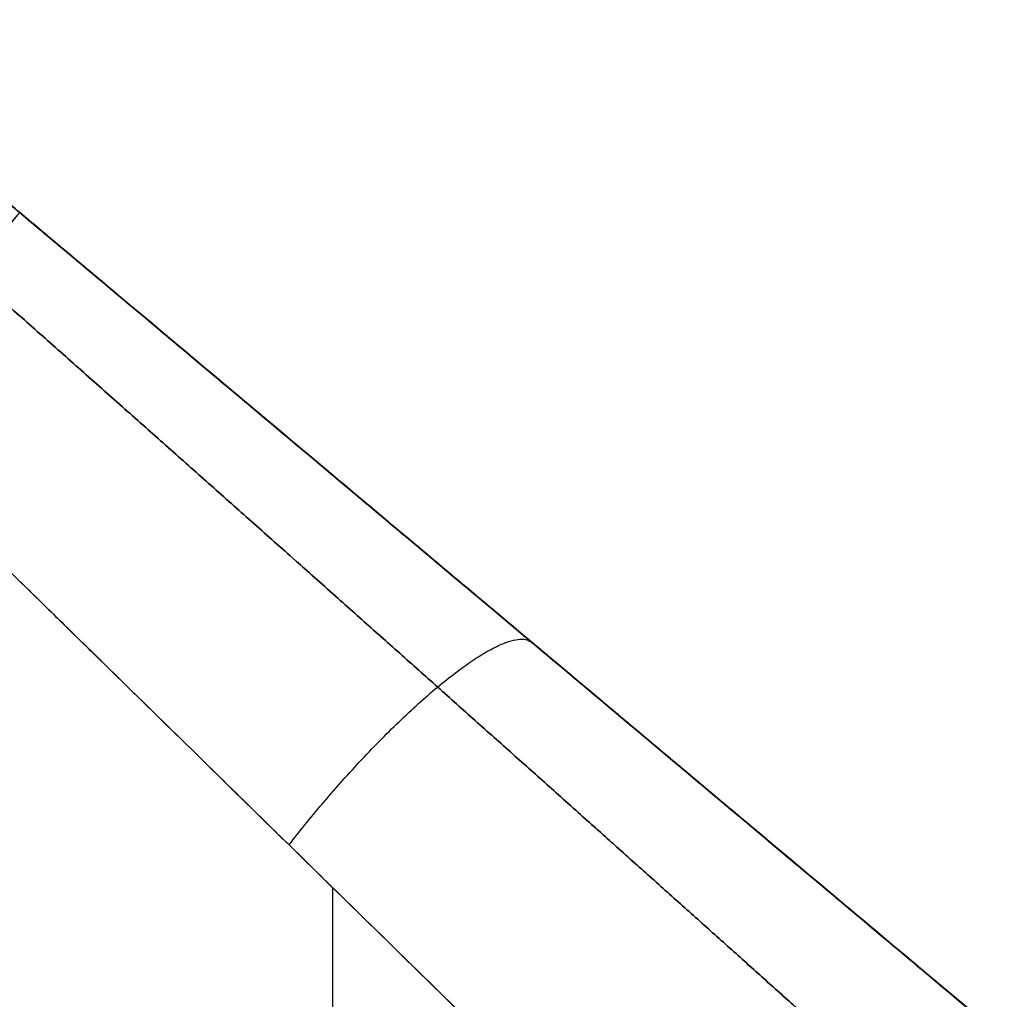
# Model space of a CAD drawing. Header units: millimetres. Extents: x -1649 to 240, y -242 to 238.
# Tile 17 of 256: x -1604.44 to -1600.71, y 5.31 to 9.02. Entities that reach past the tile are written whole.
import ezdxf

# ---------------------------------------------------------------- set-up
doc = ezdxf.new("R2010")
doc.units = ezdxf.units.MM
doc.layers.add('BOMBILLA', color=7, linetype='Continuous', true_color=0xfff700)
doc.layers.add('CABLE', color=7, linetype='Continuous', true_color=0x313030)

# ---------------------------------------------------------------- blocks, each defined once
blk = doc.blocks.new('DOME M 29914')
at = {"layer": 'CABLE'}
for points in [[(-1592.8108, 10.8209, 11.5), (-1588.2145, 6.9642, 11.5)], [(-1591.9413, 10.0913, 16), (-1592.4459, 10.5147, 16)], [(-1592.4459, 10.5147, 7), (-1591.9413, 10.0913, 7)], [(-1590.5126, 8.8925, 16.1473), (-1590.5126, 8.8925, 6.8527)], [(-1590.7575, 7.5372, 17.2848), (-1590.7575, -7.5372, 17.2848)], [(-1590.7575, 7.5372, 5.7152), (-1590.7575, -7.5372, 5.7152)]]:
    blk.add_open_spline(points, degree=1, dxfattribs=at)
for points, weights, degree in [([(-1592.5841, 9.3253, 6), (-1591.9413, 10.0913, 6), (-1591.9413, 10.0913, 7)], [1, 0.707106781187, 1], 2), ([(-1591.9413, 10.0913, 16), (-1591.9413, 10.0913, 17), (-1592.5841, 9.3253, 17)], [1, 0.707106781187, 1], 2), ([(-1588.2145, 6.9642, 17.0746), (-1589.3382, 7.9071, 16.3678), (-1590.6138, 8.9774, 16), (-1591.9413, 10.0913, 16)], [1, 0.973904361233, 0.973904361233, 1], 3), ([(-1591.9413, 10.0913, 7), (-1590.6138, 8.9774, 7), (-1589.3382, 7.9071, 6.6322), (-1588.2145, 6.9642, 5.9254)], [1, 0.973904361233, 0.973904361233, 1], 3), ([(-1590.9218, 7.698, 5.7651), (-1590.1998, 8.63, 5.557), (-1590.002, 8.4641, 6.726)], [1, 0.641060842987, 1], 2), ([(-1590.9218, 7.698, 17.2349), (-1590.1998, 8.63, 17.443), (-1590.002, 8.4641, 16.274)], [1, 0.641060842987, 1], 2)]:
    blk.add_rational_spline(points, weights, degree=degree, dxfattribs=at)
for points, knots in [([(-1591.9413, 10.0913, 7), (-1591.2863, 9.5417, 7), (-1590.6314, 8.9922, 6.9075), (-1589.3726, 7.9359, 6.5445), (-1588.769, 7.4294, 6.2742), (-1588.2145, 6.9642, 5.9254)], [-1.5707963, -1.5707963, -1.5707963, -1.5707963, -1.2900775, -1.2900775, -1.0093587, -1.0093587, -1.0093587, -1.0093587]), ([(-1588.2145, 6.9642, 17.0746), (-1588.769, 7.4294, 16.7258), (-1589.3726, 7.9359, 16.4555), (-1590.6314, 8.9922, 16.0925), (-1591.2863, 9.5417, 16), (-1591.9413, 10.0913, 16)], [-5.2738266, -5.2738266, -5.2738266, -5.2738266, -4.9931078, -4.9931078, -4.712389, -4.712389, -4.712389, -4.712389]), ([(-1592.5841, 9.3253, 17), (-1592.398, 9.143, 17), (-1592.2351, 8.9838, 17.0085), (-1592.0263, 8.7794, 17.0256), (-1591.9626, 8.717, 17.032), (-1591.8759, 8.632, 17.0419), (-1591.8484, 8.6051, 17.0452), (-1591.7964, 8.5542, 17.0519), (-1591.7876, 8.5456, 17.053), (-1591.5938, 8.3558, 17.0802), (-1591.4473, 8.2124, 17.107), (-1591.2405, 8.01, 17.152), (-1591.1737, 7.9447, 17.1677), (-1591.0446, 7.8182, 17.2005), (-1590.9963, 7.7709, 17.2134), (-1590.3259, 7.1147, 17.4067), (-1589.8152, 6.6147, 17.6534), (-1589.3897, 6.1981, 17.9211)], [2.000431, 2.000431, 2.000431, 2.000431, 2.125431, 2.125431, 2.187931, 2.187931, 2.219181, 2.219181, 2.250431, 2.250431, 2.375431, 2.375431, 2.437931, 2.437931, 2.500431, 2.500431, 3.000431, 3.000431, 3.000431, 3.000431]), ([(-1589.3897, 6.1981, 5.0789), (-1589.6025, 6.4064, 5.2128), (-1589.8362, 6.6356, 5.3411), (-1590.2192, 7.0105, 5.5161), (-1590.3523, 7.1407, 5.5714), (-1590.5599, 7.3438, 5.6487), (-1590.6304, 7.4129, 5.6735), (-1590.7742, 7.5535, 5.721), (-1590.8615, 7.639, 5.7478), (-1591.0424, 7.8161, 5.7999), (-1591.1716, 7.9426, 5.8331), (-1591.3784, 8.145, 5.878), (-1591.485, 8.2493, 5.8993), (-1591.5965, 8.3584, 5.9183), (-1591.6719, 8.4322, 5.9304), (-1591.7258, 8.485, 5.9383), (-1591.9334, 8.6883, 5.9675), (-1592.2118, 8.9608, 6), (-1592.5841, 9.3253, 6)], [2.000861, 2.000861, 2.000861, 2.000861, 2.250861, 2.250861, 2.375861, 2.375861, 2.438361, 2.438361, 2.500861, 2.500861, 2.625861, 2.625861, 2.688361, 2.719611, 2.719611, 2.750861, 2.750861, 3.000861, 3.000861, 3.000861, 3.000861]), ([(-1589.3897, 6.1981, 5.0789), (-1589.8649, 6.6633, 5.3778), (-1590.3824, 7.1699, 5.6096), (-1591.4613, 8.2261, 5.9207), (-1592.0227, 8.7757, 6), (-1592.5841, 9.3253, 6)], [1.0093587, 1.0093587, 1.0093587, 1.0093587, 1.2900775, 1.2900775, 1.5707963, 1.5707963, 1.5707963, 1.5707963]), ([(-1592.5841, 9.3253, 17), (-1592.0227, 8.7757, 17), (-1591.4613, 8.2261, 17.0793), (-1590.3824, 7.1699, 17.3904), (-1589.8649, 6.6633, 17.6222), (-1589.3897, 6.1981, 17.9211)], [4.712389, 4.712389, 4.712389, 4.712389, 4.9931078, 4.9931078, 5.2738266, 5.2738266, 5.2738266, 5.2738266])]:
    blk.add_open_spline(points, degree=3, knots=knots, dxfattribs=at)
for points, weights, knots in [([(-1588.7611, 6.866, 5.1874), (-1589.2434, 7.2993, 5.5166), (-1589.7823, 7.7813, 5.7864), (-1590.9211, 8.7957, 6.1616), (-1591.5195, 9.3269, 6.2714), (-1592.1296, 9.867, 6.2929)], [0.786744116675, 0.797846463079, 0.809261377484, 0.831799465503, 0.842924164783, 0.853553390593], [1.0093587, 1.0093587, 1.0093587, 1.0093587, 1.2900775, 1.2900775, 1.5707963, 1.5707963, 1.5707963, 1.5707963]), ([(-1592.1296, 9.867, 16.7071), (-1591.5195, 9.3269, 16.7286), (-1590.9211, 8.7957, 16.8384), (-1589.7823, 7.7813, 17.2136), (-1589.2434, 7.2993, 17.4834), (-1588.7611, 6.866, 17.8126)], [0.853553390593, 0.842924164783, 0.831799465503, 0.809261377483, 0.797846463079, 0.786744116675], [4.712389, 4.712389, 4.712389, 4.712389, 4.9931078, 4.9931078, 5.2738266, 5.2738266, 5.2738266, 5.2738266])]:
    blk.add_rational_spline(points, weights, degree=3, knots=knots, dxfattribs=at)

msp = doc.modelspace()

# ---------------------------------------------------------------- block references
at = {"layer": 'BOMBILLA'}
msp.add_blockref('DOME M 29914', (-12.5, -1.7991, 2.7121), dxfattribs=at)

doc.saveas('drawing.dxf')
